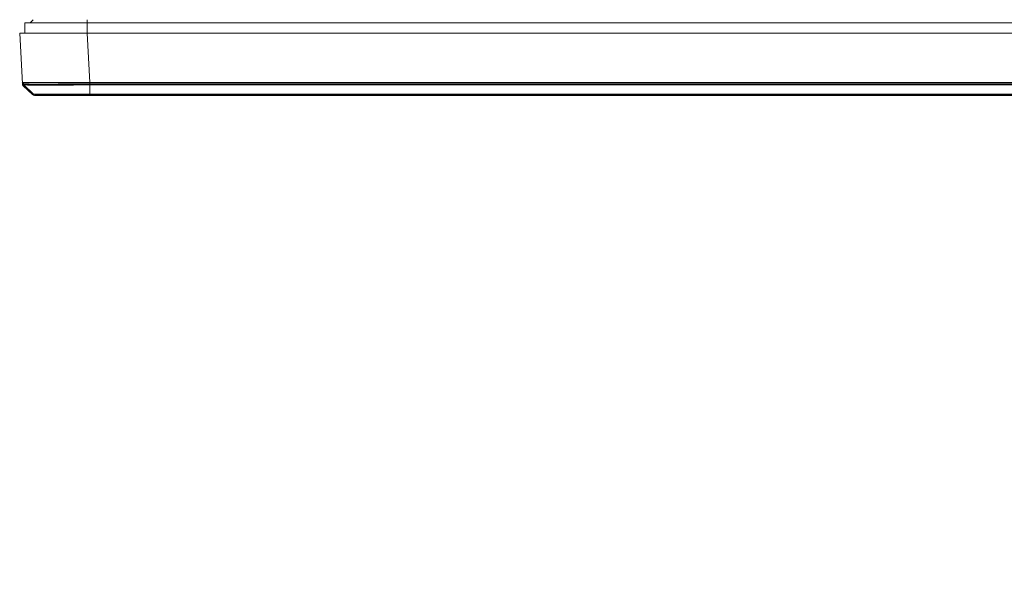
# Model space of a CAD drawing. Header units: centimetres. Extents: x -30 to 30, y -51 to 55.
# Tile 68 of 78: x 8.18 to 14.5, y 6.17 to 9.84. Entities that reach past the tile are written whole.
import ezdxf

# ---------------------------------------------------------------- set-up
doc = ezdxf.new("R2010")
doc.units = ezdxf.units.CM
doc.header["$MEASUREMENT"] = 0
doc.layers.add('06___PRT_ALL_SURFS', color=7, linetype='Continuous')

msp = doc.modelspace()

# ---------------------------------------------------------------- linework, layer by layer
at = {"layer": '06___PRT_ALL_SURFS', "lineweight": 9}
for points, knots in [([(16.3444, 2.21611), (16.3444, 3.32068), (15.44897, 4.2161), (14.3444, 4.2161), (13.23983, 4.21611), (12.3444, 3.32068), (12.3444, 2.21611), (12.3444, 1.11155), (13.23983, 0.21611), (14.34439, 0.21611), (15.44896, 0.21611), (16.34439, 1.11153), (16.3444, 2.2161), (16.34488, 55.23546), (16.3444, -50.80325), (16.3444, 2.21611)], [0, 0, 0, 0, 0.25, 0.25, 0.25, 0.5, 0.5, 0.5, 0.75, 0.75, 0.75, 1, 1, 1, 1.00001, 1.00001, 1.00001, 1.00001]), ([(16.31106, 2.21611), (16.31106, 3.30226), (15.43056, 4.18277), (14.3444, 4.18277), (13.25825, 4.18278), (12.37773, 3.30227), (12.37773, 2.21611), (12.37773, 1.12995), (13.25823, 0.24945), (14.34439, 0.24944), (15.43055, 0.24944), (16.31106, 1.12994), (16.31106, 2.2161), (16.31106, 54.35178), (16.31106, -49.91909), (16.31106, 2.21611)], [0, 0, 0, 0, 0.25, 0.25, 0.25, 0.5, 0.5, 0.5, 0.75, 0.75, 0.75, 1, 1, 1, 1.00001, 1.00001, 1.00001, 1.00001]), ([(16.11106, 2.21611), (16.11106, 3.19181), (15.3201, 3.98277), (14.3444, 3.98277), (13.3687, 3.98278), (12.57773, 3.19181), (12.57773, 2.21611), (12.57773, 1.24041), (13.36869, 0.44945), (14.34439, 0.44944), (15.32009, 0.44944), (16.11106, 1.2404), (16.11106, 2.2161), (16.11106, 49.0497), (16.11106, -44.61749), (16.11106, 2.21611)], [0, 0, 0, 0, 0.25, 0.25, 0.25, 0.5, 0.5, 0.5, 0.75, 0.75, 0.75, 1, 1, 1, 1.00001, 1.00001, 1.00001, 1.00001]), ([(8.20188, 9.42401), (8.20188, 9.42379), (8.20221, 9.42381), (8.2025, 9.42381), (8.20333, 9.42381), (8.20381, 9.42369), (8.20436, 9.42362), (8.20527, 9.4235), (8.20639, 9.42348), (8.20745, 9.42345), (8.20893, 9.42341), (8.21033, 9.42333), (8.21177, 9.42329)], [0, 0, 0, 0, 0.25, 0.25, 0.25, 0.5, 0.5, 0.5, 0.75, 0.75, 0.75, 1, 1, 1, 1]), ([(8.20359, 9.41936), (8.20379, 9.41917), (8.20411, 9.41915), (8.20441, 9.41913), (8.20511, 9.41908), (8.20574, 9.41898), (8.20638, 9.41891), (8.20739, 9.4188), (8.20845, 9.41876), (8.20949, 9.41871), (8.21091, 9.41865), (8.21231, 9.41858), (8.21372, 9.41853)], [0, 0, 0, 0, 0.25, 0.25, 0.25, 0.5, 0.5, 0.5, 0.75, 0.75, 0.75, 1, 1, 1, 1]), ([(8.21177, 9.42329), (8.22975, 9.42273), (8.24775, 9.42265), (8.26575, 9.4226), (8.29747, 9.42251), (8.32918, 9.42247), (8.36089, 9.42251), (8.40273, 9.42257), (8.44456, 9.42279), (8.48639, 9.42304), (8.53359, 9.42332), (8.58078, 9.42365), (8.62797, 9.42403)], [0, 0, 0, 0, 0.25, 0.25, 0.25, 0.5, 0.5, 0.5, 0.75, 0.75, 0.75, 1, 1, 1, 1]), ([(8.21372, 9.41853), (8.23169, 9.41786), (8.24969, 9.41778), (8.26768, 9.41771), (8.29925, 9.4176), (8.33082, 9.41754), (8.36239, 9.41758), (8.40397, 9.41764), (8.44557, 9.41787), (8.48716, 9.41815), (8.53409, 9.41847), (8.58101, 9.41885), (8.62794, 9.41933)], [0, 0, 0, 0, 0.25, 0.25, 0.25, 0.5, 0.5, 0.5, 0.75, 0.75, 0.75, 1, 1, 1, 1]), ([(8.26434, 9.43449), (8.26447, 9.43452), (8.26461, 9.43449), (8.26475, 9.43451), (8.26491, 9.43451), (8.26505, 9.43457), (8.26515, 9.43467)], [0, 0, 0, 0, 0.5, 0.5, 0.5, 1, 1, 1, 1]), ([(8.30555, 9.43513), (8.30403, 9.43513), (8.30251, 9.43518), (8.301, 9.43522), (8.29662, 9.43534), (8.29224, 9.43537), (8.28786, 9.43537)], [0, 0, 0, 0, 0.5, 0.5, 0.5, 1, 1, 1, 1]), ([(8.42587, 9.43443), (8.42299, 9.43445), (8.42012, 9.43443), (8.41725, 9.43441), (8.40885, 9.43435), (8.40045, 9.43427), (8.39206, 9.43429)], [0, 0, 0, 0, 0.5, 0.5, 0.5, 1, 1, 1, 1]), ([(8.62709, 9.43444), (8.62709, 9.43401), (8.62717, 9.43373), (8.62708, 9.43315), (8.62705, 9.43292), (8.62698, 9.43263), (8.62715, 9.43264)], [0, 0, 0, 0, 0.5, 0.5, 0.5, 1, 1, 1, 1]), ([(8.62797, 9.42402), (8.62797, 9.42357), (8.62798, 9.42313), (8.62798, 9.42269), (8.62798, 9.42157), (8.62797, 9.42045), (8.62794, 9.41933)], [0, 0, 0, 0, 0.5, 0.5, 0.5, 1, 1, 1, 1])]:
    msp.add_open_spline(points, degree=3, knots=knots, dxfattribs=at)
for points in [[(8.21107, 9.75156), (8.21107, 9.75156), (8.21107, 9.81823), (8.21107, 9.81823)], [(8.61023, 9.81823), (8.61023, 9.81823), (8.21107, 9.81823), (8.21107, 9.81823)], [(8.2444, 9.81823), (8.2444, 9.81823), (8.2644, 9.83822), (8.2644, 9.83822)], [(8.61026, 9.83822), (8.61026, 9.83822), (8.61026, 9.75156), (8.61026, 9.75156)], [(8.61026, 9.81823), (8.61026, 9.81823), (20.47773, 9.81823), (20.47773, 9.81823)], [(8.17773, 9.75156), (8.17773, 9.75156), (20.51106, 9.75156), (20.51106, 9.75156)], [(8.17773, 9.75155), (8.17773, 9.75155), (8.19479, 9.4261), (8.19479, 9.4261)], [(8.62709, 9.43444), (8.62709, 9.43444), (8.61051, 9.75155), (8.61051, 9.75155)], [(8.19471, 9.43451), (8.19471, 9.43451), (8.19435, 9.43452), (8.19435, 9.43452)], [(8.19435, 9.43452), (8.19441, 9.43347), (8.19529, 9.43264), (8.19635, 9.43264)], [(8.26434, 9.43449), (8.26434, 9.43449), (8.19471, 9.43451), (8.19471, 9.43451)], [(8.19479, 9.4261), (8.19506, 9.42099), (8.19728, 9.41617), (8.20099, 9.41264)], [(8.19635, 9.43264), (8.19635, 9.43264), (20.49245, 9.43264), (20.49245, 9.43264)], [(8.20129, 9.42401), (8.20129, 9.42401), (8.20129, 9.43264), (8.20129, 9.43264)], [(8.2013, 9.42399), (8.2013, 9.42399), (8.20134, 9.42355), (8.20134, 9.42355)], [(8.20134, 9.42355), (8.20155, 9.42195), (8.20234, 9.42047), (8.20356, 9.4194)], [(8.20174, 9.42359), (8.20174, 9.42359), (8.20253, 9.42083), (8.20253, 9.42083)], [(8.20356, 9.4194), (8.20356, 9.4194), (8.26575, 9.36038), (8.26575, 9.36038)], [(8.20358, 9.41937), (8.20358, 9.41937), (8.20359, 9.41936), (8.20359, 9.41936)], [(8.26519, 9.43457), (8.26786, 9.43455), (8.27051, 9.43509), (8.27318, 9.43509)], [(8.27318, 9.43509), (8.27489, 9.43509), (8.27659, 9.43523), (8.2783, 9.43523)], [(8.28786, 9.43537), (8.28467, 9.43537), (8.28149, 9.43522), (8.2783, 9.43523)], [(8.30555, 9.43513), (8.30805, 9.43513), (8.31055, 9.43497), (8.31306, 9.43497)], [(8.31306, 9.43497), (8.31745, 9.43497), (8.32183, 9.43463), (8.32623, 9.43464)], [(8.32623, 9.43464), (8.33175, 9.43452), (8.33727, 9.43441), (8.3428, 9.43432)], [(8.35213, 9.43423), (8.34902, 9.43425), (8.34591, 9.43432), (8.3428, 9.43432)], [(8.35213, 9.43423), (8.35213, 9.43423), (8.35835, 9.43424), (8.35835, 9.43424)], [(8.35835, 9.43424), (8.35835, 9.43424), (8.361, 9.43421), (8.361, 9.43421)], [(8.361, 9.43421), (8.36534, 9.4342), (8.36967, 9.43427), (8.37401, 9.43426)], [(8.39206, 9.43429), (8.39206, 9.43429), (8.37401, 9.43426), (8.37401, 9.43426)], [(8.44451, 9.4345), (8.43829, 9.43449), (8.43208, 9.43447), (8.42587, 9.43443)], [(8.46518, 9.43452), (8.45829, 9.43452), (8.45139, 9.43451), (8.44451, 9.4345)], [(8.48103, 9.4345), (8.48103, 9.4345), (8.46518, 9.43452), (8.46518, 9.43452)], [(8.49574, 9.43447), (8.49574, 9.43447), (8.48103, 9.4345), (8.48103, 9.4345)], [(8.49574, 9.43447), (8.50032, 9.43445), (8.50489, 9.43443), (8.50947, 9.43443)], [(8.52256, 9.4344), (8.52256, 9.4344), (8.50947, 9.43443), (8.50947, 9.43443)], [(8.54896, 9.43433), (8.54016, 9.43432), (8.53136, 9.43439), (8.52256, 9.4344)], [(8.58186, 9.43429), (8.57089, 9.43426), (8.55993, 9.43433), (8.54896, 9.43433)], [(8.58186, 9.43429), (8.58186, 9.43429), (8.59692, 9.43429), (8.59692, 9.43429)], [(8.59692, 9.43429), (8.60699, 9.4343), (8.61705, 9.43435), (8.62711, 9.43443)], [(8.62709, 9.43444), (8.62709, 9.43444), (20.06171, 9.43444), (20.06171, 9.43444)], [(8.62794, 9.41932), (8.62794, 9.41932), (8.62794, 9.35489), (8.62794, 9.35489)], [(20.06086, 9.41932), (20.06086, 9.41932), (8.62794, 9.41932), (8.62794, 9.41932)], [(8.62797, 9.43264), (8.62797, 9.43264), (8.62797, 9.42403), (8.62797, 9.42403)], [(8.62797, 9.42403), (8.62797, 9.42403), (20.06083, 9.42403), (20.06083, 9.42403)], [(8.25957, 9.35705), (8.25957, 9.35705), (8.20099, 9.41264), (8.20099, 9.41264)], [(8.24179, 9.38312), (8.24179, 9.38312), (8.25459, 9.37098), (8.25459, 9.37098)], [(8.25459, 9.37098), (8.25459, 9.37098), (8.26575, 9.36039), (8.26575, 9.36039)], [(8.25957, 9.35705), (8.26329, 9.35352), (8.26822, 9.35156), (8.27335, 9.35156)], [(8.27799, 9.3603), (8.27799, 9.3603), (8.26575, 9.36039), (8.26575, 9.36039)], [(8.27799, 9.3603), (8.27799, 9.3603), (8.26575, 9.36039), (8.26575, 9.36039)], [(8.26575, 9.36038), (8.26947, 9.35685), (8.27439, 9.35489), (8.27952, 9.35489)], [(8.31383, 9.36025), (8.31383, 9.36025), (8.27799, 9.3603), (8.27799, 9.3603)], [(8.27952, 9.35489), (8.27952, 9.35489), (20.40927, 9.35489), (20.40927, 9.35489)], [(8.44677, 9.36025), (8.44677, 9.36025), (8.31383, 9.36025), (8.31383, 9.36025)], [(8.62794, 9.36039), (8.62794, 9.36039), (8.37141, 9.36023), (8.37141, 9.36023)], [(8.62794, 9.36039), (8.62794, 9.36039), (8.44677, 9.36025), (8.44677, 9.36025)], [(8.47418, 9.35156), (8.47458, 9.35267), (8.47497, 9.3538), (8.47537, 9.35492)], [(8.48815, 9.35156), (8.48815, 9.35156), (8.48935, 9.35489), (8.48935, 9.35489)], [(8.60107, 9.35489), (8.60107, 9.35489), (8.60107, 9.35156), (8.60107, 9.35156)], [(8.62795, 9.36038), (8.62795, 9.36038), (20.06086, 9.36038), (20.06086, 9.36038)], [(8.27335, 9.35156), (8.27335, 9.35156), (8.48815, 9.35156), (8.48815, 9.35156)], [(8.48815, 9.35156), (8.48815, 9.35156), (20.20064, 9.35156), (20.20064, 9.35156)]]:
    msp.add_open_spline(points, degree=3, dxfattribs=at)

doc.saveas('drawing.dxf')
